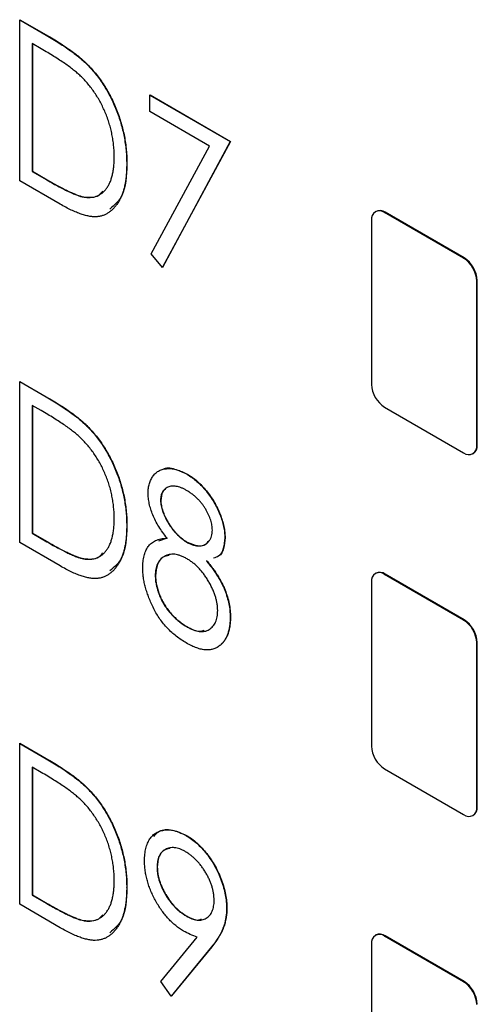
# Model space of a CAD drawing. Header units: millimetres. Extents: x 0 to 420, y 0 to 297.
# Tile 58 of 101: x 324.2 to 327.27, y 218.55 to 225.17. Entities that reach past the tile are written whole.
import ezdxf

# ---------------------------------------------------------------- set-up
doc = ezdxf.new("R2010")
doc.units = ezdxf.units.MM

msp = doc.modelspace()

# ---------------------------------------------------------------- linework, layer by layer
at = {"color": 7, "linetype": 'Continuous', "lineweight": 25}
for p, q in [((324.1959, 225.1645), (324.1977, 225.1656)), ((324.1959, 224.0843), (324.1959, 225.1645)), ((324.1959, 225.1645), (324.373, 225.0623)), ((324.1977, 225.1656), (324.3748, 225.0633)), ((324.373, 225.0623), (324.3748, 225.0633)), ((324.3404, 224.9703), (324.2799, 225.0053)), ((324.2799, 225.0053), (324.2799, 224.1466)), ((324.2816, 225.0043), (324.2816, 224.1477)), ((324.6513, 224.8627), (324.653, 224.8637)), ((325.0714, 224.6591), (325.0732, 224.6602)), ((325.0714, 224.6591), (325.6111, 224.3476)), ((325.0714, 224.5483), (325.0714, 224.6591)), ((325.0732, 224.6602), (325.6128, 224.3486)), ((325.4713, 224.3175), (325.0714, 224.5483)), ((325.0808, 223.5932), (325.4713, 224.3175)), ((325.6111, 224.3476), (325.1553, 223.5028)), ((325.6128, 224.3486), (325.1571, 223.5038)), ((325.6111, 224.3476), (325.6128, 224.3486)), ((324.9155, 224.1954), (324.9172, 224.1964)), ((324.2799, 224.1466), (324.2816, 224.1477)), ((324.2799, 224.1466), (324.3786, 224.0896)), ((324.2816, 224.1477), (324.3804, 224.0907)), ((324.4676, 223.9275), (324.1959, 224.0843)), ((324.3786, 224.0896), (324.3804, 224.0907)), ((324.6247, 223.9751), (324.6264, 223.9761)), ((326.5905, 223.8785), (326.587, 223.8765)), ((326.6495, 223.8703), (326.653, 223.8723)), ((327.1798, 223.5641), (326.6495, 223.8703)), ((327.1833, 223.5662), (326.653, 223.8723)), ((326.5611, 223.8192), (326.5611, 222.7169)), ((325.1553, 223.5028), (325.0808, 223.5932)), ((327.1798, 223.5641), (327.1833, 223.5662)), ((325.1553, 223.5028), (325.1571, 223.5038)), ((327.2682, 223.411), (327.2717, 223.4131)), ((327.2682, 222.3087), (327.2682, 223.411)), ((327.2717, 222.3107), (327.2717, 223.4131)), ((324.1959, 222.7353), (324.1977, 222.7363)), ((324.1959, 221.6551), (324.1959, 222.7353)), ((324.1959, 222.7353), (324.373, 222.6331)), ((324.1977, 222.7363), (324.3748, 222.6341)), ((324.373, 222.6331), (324.3748, 222.6341)), ((324.3404, 222.5411), (324.2799, 222.5761)), ((324.2799, 222.5761), (324.2799, 221.7174)), ((324.2816, 222.5751), (324.2816, 221.7185)), ((326.6495, 222.5638), (327.1798, 222.2577)), ((324.6513, 222.4335), (324.653, 222.4345)), ((327.2682, 222.3087), (327.2717, 222.3107)), ((327.2423, 222.2515), (327.2458, 222.2535)), ((325.3214, 222.1133), (325.3231, 222.1143)), ((325.1433, 221.9374), (325.1451, 221.9384)), ((324.9155, 221.7662), (324.9172, 221.7672)), ((324.2799, 221.7174), (324.2816, 221.7185)), ((324.2799, 221.7174), (324.3786, 221.6604)), ((324.2816, 221.7185), (324.3804, 221.6615)), ((325.1313, 221.6661), (325.1888, 221.6858)), ((325.5751, 221.6866), (325.5769, 221.6876)), ((324.4676, 221.4983), (324.1959, 221.6551)), ((324.3786, 221.6604), (324.3804, 221.6615)), ((325.3201, 221.6571), (325.3218, 221.6581)), ((324.6247, 221.5459), (324.6264, 221.5469)), ((325.1074, 221.4315), (325.1091, 221.4325)), ((326.5905, 221.4493), (326.587, 221.4472)), ((326.6495, 221.4411), (326.653, 221.4431)), ((327.1798, 221.1349), (326.6495, 221.4411)), ((327.1833, 221.1369), (326.653, 221.4431)), ((326.5611, 221.39), (326.5611, 220.2877)), ((325.6111, 221.1528), (325.6128, 221.1538)), ((327.1798, 221.1349), (327.1833, 221.1369)), ((325.3169, 221.0911), (325.3186, 221.0921)), ((325.5457, 220.9668), (325.5474, 220.9678)), ((327.2682, 220.9818), (327.2717, 220.9839)), ((327.2682, 219.8795), (327.2682, 220.9818)), ((327.2717, 219.8815), (327.2717, 220.9839)), ((324.1959, 220.3061), (324.1977, 220.3071)), ((324.1959, 219.2259), (324.1959, 220.3061)), ((324.1959, 220.3061), (324.373, 220.2039)), ((324.1977, 220.3071), (324.3748, 220.2049)), ((324.3404, 220.1119), (324.2799, 220.1469)), ((324.2799, 220.1469), (324.2799, 219.2882)), ((324.2816, 220.1458), (324.2816, 219.2893)), ((324.373, 220.2039), (324.3748, 220.2049)), ((326.6495, 220.1346), (327.1798, 219.8284)), ((324.6513, 220.0043), (324.653, 220.0053)), ((327.2682, 219.8795), (327.2717, 219.8815)), ((327.2423, 219.8223), (327.2458, 219.8243)), ((325.3148, 219.6879), (325.3166, 219.6889)), ((325.1194, 219.4753), (325.1211, 219.4763)), ((324.2799, 219.2882), (324.2816, 219.2893)), ((324.2799, 219.2882), (324.3786, 219.2312)), ((324.2816, 219.2893), (324.3804, 219.2322)), ((324.9155, 219.337), (324.9172, 219.338)), ((324.4676, 219.069), (324.1959, 219.2259)), ((324.3786, 219.2312), (324.3804, 219.2322)), ((325.5871, 219.1988), (325.5888, 219.1998)), ((324.6247, 219.1167), (324.6264, 219.1177)), ((325.315, 219.1477), (325.3168, 219.1487)), ((326.5905, 219.0201), (326.587, 219.018)), ((325.1448, 218.7069), (325.389, 219.005)), ((326.5611, 218.9608), (326.5611, 217.8585)), ((326.6495, 219.0119), (326.653, 219.0139)), ((327.1798, 218.7057), (326.6495, 219.0119)), ((327.1833, 218.7077), (326.653, 219.0139)), ((325.4857, 218.9401), (325.2153, 218.6097)), ((325.4875, 218.9411), (325.2171, 218.6107)), ((325.4857, 218.9401), (325.4875, 218.9411)), ((325.2153, 218.6097), (325.1448, 218.7069)), ((327.1798, 218.7057), (327.1833, 218.7077)), ((325.2153, 218.6097), (325.2171, 218.6107))]:
    msp.add_line(p, q, dxfattribs=at)
for centre, radius, start, end in [((326.615, 223.828), 0.0546, 50.7961, 189.21539), ((326.6164, 223.8212), 0.0629, 54.38055, 114.30966), ((327.0763, 223.4023), 0.1921, 2.60482, 57.39494), ((327.0798, 223.4043), 0.1921, 2.60482, 57.39494), ((326.753, 222.7256), 0.1921, 182.6045, 237.39526), ((327.2143, 222.3), 0.0546, 230.79547, 9.21602), ((327.2156, 222.3016), 0.0568, 302.0981, 9.21433), ((326.615, 221.3988), 0.0546, 50.7961, 189.21539), ((326.6164, 221.392), 0.0629, 54.38055, 114.30966), ((327.0798, 220.9751), 0.1921, 2.60482, 57.39494), ((327.0763, 220.9731), 0.1921, 2.60482, 57.39494), ((326.753, 220.2964), 0.1921, 182.6045, 237.39526), ((327.2143, 219.8707), 0.0546, 230.79547, 9.21602), ((327.2156, 219.8724), 0.0568, 302.0981, 9.21433), ((326.615, 218.9696), 0.0546, 50.79547, 189.21602), ((326.6164, 218.9628), 0.0629, 54.38055, 114.30966), ((327.0763, 218.5439), 0.1921, 2.6045, 57.39526), ((327.0798, 218.5459), 0.1921, 2.6045, 57.39526)]:
    msp.add_arc(centre, radius, start, end, dxfattribs=at)
for points, knots in [([(324.373, 225.0623), (324.3884, 225.0533), (324.4182, 225.0358), (324.4612, 225.0093), (324.5009, 224.9834), (324.5374, 224.958), (324.5706, 224.9336), (324.6005, 224.9096), (324.6272, 224.8865), (324.6436, 224.8703), (324.6513, 224.8627)], [0, 0, 0, 0, 0.164344, 0.316794, 0.458147, 0.588563, 0.707492, 0.815269, 0.912897, 1, 1, 1, 1]), ([(324.3748, 225.0633), (324.3902, 225.0543), (324.4199, 225.0369), (324.4629, 225.0104), (324.5027, 224.9845), (324.5392, 224.9591), (324.5724, 224.9346), (324.6023, 224.9107), (324.629, 224.8875), (324.6453, 224.8714), (324.653, 224.8637)], [0, 0, 0, 0, 0.164344, 0.316794, 0.458147, 0.588563, 0.707492, 0.815269, 0.912897, 1, 1, 1, 1]), ([(324.6048, 224.7874), (324.5976, 224.7941), (324.5822, 224.8083), (324.5572, 224.8285), (324.529, 224.85), (324.4975, 224.8724), (324.4628, 224.8956), (324.4249, 224.9198), (324.3837, 224.9451), (324.3552, 224.9617), (324.3404, 224.9703)], [0, 0, 0, 0, 0.084774, 0.180312, 0.28709, 0.406015, 0.536482, 0.678682, 0.833402, 1, 1, 1, 1]), ([(324.6513, 224.8627), (324.6614, 224.8521), (324.6815, 224.831), (324.7101, 224.7968), (324.7369, 224.761), (324.7624, 224.724), (324.7855, 224.685), (324.8076, 224.6448), (324.8275, 224.6028), (324.8459, 224.5596), (324.8623, 224.5154), (324.8766, 224.4706), (324.8885, 224.4255), (324.8986, 224.38), (324.9059, 224.3343), (324.9117, 224.2879), (324.9148, 224.2414), (324.9152, 224.2109), (324.9155, 224.1954)], [0, 0, 0, 0, 0.059398, 0.117804, 0.175649, 0.233437, 0.291249, 0.349576, 0.409329, 0.470372, 0.532591, 0.595119, 0.658625, 0.723231, 0.789405, 0.857649, 0.927742, 1, 1, 1, 1]), ([(324.653, 224.8637), (324.6632, 224.8531), (324.6833, 224.832), (324.7118, 224.7979), (324.7387, 224.7621), (324.7642, 224.725), (324.7873, 224.686), (324.8093, 224.6458), (324.8293, 224.6039), (324.8477, 224.5606), (324.8641, 224.5164), (324.8784, 224.4716), (324.8903, 224.4265), (324.9004, 224.381), (324.9077, 224.3353), (324.9134, 224.289), (324.9166, 224.2425), (324.917, 224.2119), (324.9172, 224.1964)], [0, 0, 0, 0, 0.059398, 0.117804, 0.175649, 0.233437, 0.291249, 0.349576, 0.409329, 0.470372, 0.532591, 0.595119, 0.658625, 0.723231, 0.789405, 0.857649, 0.927742, 1, 1, 1, 1]), ([(324.8315, 224.2441), (324.8314, 224.2568), (324.831, 224.2818), (324.8281, 224.3199), (324.8235, 224.3576), (324.8169, 224.395), (324.8085, 224.4321), (324.7982, 224.469), (324.786, 224.5055), (324.7719, 224.5415), (324.7562, 224.5767), (324.7392, 224.6108), (324.7203, 224.6435), (324.7003, 224.6751), (324.6785, 224.7052), (324.6555, 224.7342), (324.6308, 224.7617), (324.6135, 224.7788), (324.6048, 224.7874)], [0, 0, 0, 0, 0.072235, 0.141829, 0.209054, 0.274618, 0.338839, 0.40167, 0.463864, 0.525432, 0.586208, 0.645431, 0.704074, 0.762298, 0.820336, 0.879142, 0.938766, 1, 1, 1, 1]), ([(324.6247, 223.9751), (324.6325, 223.974), (324.6481, 223.972), (324.6705, 223.9715), (324.6913, 223.9745), (324.7111, 223.9793), (324.7293, 223.9876), (324.7464, 223.9983), (324.7623, 224.0116), (324.7766, 224.0277), (324.7895, 224.0464), (324.8008, 224.0675), (324.8104, 224.0908), (324.818, 224.1169), (324.8243, 224.1451), (324.8285, 224.1758), (324.8309, 224.209), (324.8313, 224.2322), (324.8315, 224.2441)], [0, 0, 0, 0, 0.059658, 0.118319, 0.176002, 0.23344, 0.290884, 0.349178, 0.408074, 0.468667, 0.53039, 0.592632, 0.655752, 0.720395, 0.787156, 0.855716, 0.926408, 1, 1, 1, 1]), ([(324.9155, 224.1954), (324.9153, 224.1822), (324.9148, 224.1561), (324.9126, 224.1186), (324.9078, 224.0838), (324.9021, 224.0507), (324.894, 224.0203), (324.8849, 223.9914), (324.8732, 223.9656), (324.8604, 223.9415), (324.846, 223.9202), (324.8306, 223.9012), (324.8142, 223.8847), (324.7966, 223.8712), (324.7781, 223.8599), (324.7583, 223.8516), (324.7377, 223.8457), (324.7159, 223.8422), (324.6924, 223.8418), (324.6668, 223.8447), (324.639, 223.8509), (324.609, 223.86), (324.5769, 223.8721), (324.5424, 223.8876), (324.5058, 223.9058), (324.4806, 223.9201), (324.4676, 223.9275)], [0, 0, 0, 0, 0.047591, 0.093744, 0.138658, 0.182637, 0.225674, 0.268046, 0.309925, 0.35122, 0.391858, 0.430949, 0.469216, 0.506063, 0.542432, 0.578163, 0.613445, 0.648473, 0.684358, 0.722083, 0.761938, 0.803977, 0.848876, 0.896245, 0.946758, 1, 1, 1, 1]), ([(324.9172, 224.1964), (324.9136, 224.1179), (324.9074, 223.9838), (324.8333, 223.9202), (324.8025, 223.8938)], [0, 0, 0, 0, 0.58491, 1, 1, 1, 1]), ([(324.3786, 224.0896), (324.3929, 224.0815), (324.4202, 224.0659), (324.4595, 224.0445), (324.4953, 224.0259), (324.5278, 224.0101), (324.5569, 223.9972), (324.5826, 223.9867), (324.6049, 223.9794), (324.6184, 223.9764), (324.6247, 223.9751)], [0, 0, 0, 0, 0.172244, 0.3301934, 0.475432, 0.6065481, 0.7244263, 0.8291286, 0.9204072, 1, 1, 1, 1]), ([(324.3804, 224.0907), (324.3946, 224.0825), (324.4219, 224.0669), (324.4612, 224.0455), (324.4971, 224.0269), (324.5296, 224.0111), (324.5586, 223.9983), (324.5843, 223.9878), (324.6066, 223.9804), (324.6201, 223.9775), (324.6264, 223.9761)], [0, 0, 0, 0, 0.172244, 0.3301934, 0.475432, 0.6065481, 0.7244263, 0.8291286, 0.9204072, 1, 1, 1, 1]), ([(324.6264, 223.9761), (324.6639, 223.9728), (324.7162, 223.9681), (324.7462, 224.0046), (324.7546, 224.0149)], [0, 0, 0, 0, 0.717321, 1, 1, 1, 1]), ([(324.373, 222.6331), (324.3884, 222.6241), (324.4182, 222.6066), (324.4612, 222.5801), (324.5009, 222.5542), (324.5374, 222.5288), (324.5706, 222.5044), (324.6005, 222.4804), (324.6272, 222.4573), (324.6436, 222.4411), (324.6513, 222.4335)], [0, 0, 0, 0, 0.164344, 0.316794, 0.458147, 0.588563, 0.707492, 0.815269, 0.912897, 1, 1, 1, 1]), ([(324.3748, 222.6341), (324.3902, 222.6251), (324.4199, 222.6076), (324.4629, 222.5811), (324.5027, 222.5552), (324.5392, 222.5298), (324.5724, 222.5054), (324.6023, 222.4814), (324.629, 222.4583), (324.6453, 222.4421), (324.653, 222.4345)], [0, 0, 0, 0, 0.164344, 0.316794, 0.458147, 0.588563, 0.707492, 0.815269, 0.912897, 1, 1, 1, 1]), ([(324.6048, 222.3582), (324.5976, 222.3649), (324.5822, 222.3791), (324.5572, 222.3993), (324.529, 222.4208), (324.4975, 222.4432), (324.4628, 222.4664), (324.4249, 222.4906), (324.3837, 222.5159), (324.3552, 222.5325), (324.3404, 222.5411)], [0, 0, 0, 0, 0.084774, 0.180312, 0.28709, 0.406015, 0.536482, 0.678682, 0.833402, 1, 1, 1, 1]), ([(324.6513, 222.4335), (324.6614, 222.4229), (324.6815, 222.4018), (324.7101, 222.3676), (324.7369, 222.3318), (324.7624, 222.2948), (324.7855, 222.2558), (324.8076, 222.2156), (324.8275, 222.1736), (324.8459, 222.1303), (324.8623, 222.0862), (324.8766, 222.0414), (324.8885, 221.9963), (324.8986, 221.9508), (324.9059, 221.9051), (324.9117, 221.8587), (324.9148, 221.8122), (324.9152, 221.7817), (324.9155, 221.7662)], [0, 0, 0, 0, 0.059398, 0.117804, 0.175649, 0.233437, 0.291249, 0.349576, 0.409329, 0.470372, 0.532591, 0.595119, 0.658625, 0.723231, 0.789405, 0.857649, 0.927742, 1, 1, 1, 1]), ([(324.653, 222.4345), (324.6632, 222.4239), (324.6833, 222.4028), (324.7118, 222.3686), (324.7387, 222.3329), (324.7642, 222.2958), (324.7873, 222.2568), (324.8093, 222.2166), (324.8293, 222.1746), (324.8477, 222.1314), (324.8641, 222.0872), (324.8784, 222.0424), (324.8903, 221.9973), (324.9004, 221.9518), (324.9077, 221.9061), (324.9134, 221.8597), (324.9166, 221.8133), (324.917, 221.7827), (324.9172, 221.7672)], [0, 0, 0, 0, 0.059398, 0.117804, 0.175649, 0.233437, 0.291249, 0.349576, 0.409329, 0.470372, 0.532591, 0.595119, 0.658625, 0.723231, 0.789405, 0.857649, 0.927742, 1, 1, 1, 1]), ([(324.8315, 221.8149), (324.8314, 221.8276), (324.831, 221.8526), (324.8281, 221.8907), (324.8235, 221.9284), (324.8169, 221.9658), (324.8085, 222.0029), (324.7982, 222.0398), (324.786, 222.0763), (324.7719, 222.1123), (324.7562, 222.1474), (324.7392, 222.1816), (324.7203, 222.2143), (324.7003, 222.2459), (324.6785, 222.276), (324.6555, 222.305), (324.6308, 222.3325), (324.6135, 222.3496), (324.6048, 222.3582)], [0, 0, 0, 0, 0.072235, 0.141829, 0.209054, 0.274618, 0.338839, 0.40167, 0.463864, 0.525432, 0.586208, 0.645431, 0.704074, 0.762298, 0.820336, 0.879142, 0.938766, 1, 1, 1, 1]), ([(325.0594, 221.9874), (325.0599, 221.9986), (325.0608, 222.0211), (325.0674, 222.0517), (325.0784, 222.0792), (325.0934, 222.1036), (325.1121, 222.124), (325.1347, 222.1389), (325.1604, 222.1485), (325.1892, 222.1524), (325.2202, 222.1514), (325.2529, 222.144), (325.2867, 222.132), (325.3097, 222.1196), (325.3214, 222.1133)], [0, 0, 0, 0, 0.075898, 0.152361, 0.231582, 0.313764, 0.397876, 0.481065, 0.564927, 0.651306, 0.738407, 0.824672, 0.911311, 1, 1, 1, 1]), ([(325.1596, 222.1472), (325.16, 222.1475), (325.1792, 222.1621), (325.2383, 222.1527), (325.2948, 222.1271), (325.3231, 222.1143)], [0, 0, 0, 0, 0.010651, 0.505197, 1, 1, 1, 1]), ([(325.3214, 222.1133), (325.3327, 222.1063), (325.3551, 222.0925), (325.3881, 222.0661), (325.4197, 222.0357), (325.4497, 222.0016), (325.4776, 221.9649), (325.5024, 221.926), (325.524, 221.8854), (325.5422, 221.844), (325.5569, 221.8024), (325.5674, 221.762), (325.5739, 221.723), (325.5747, 221.6988), (325.5751, 221.6866)], [0, 0, 0, 0, 0.087232, 0.172427, 0.257616, 0.343034, 0.4283, 0.511889, 0.594344, 0.678136, 0.76075, 0.84139, 0.92045, 1, 1, 1, 1]), ([(325.3231, 222.1143), (325.3345, 222.1073), (325.3569, 222.0935), (325.3898, 222.0671), (325.4214, 222.0367), (325.4514, 222.0027), (325.4793, 221.966), (325.5042, 221.927), (325.5258, 221.8865), (325.544, 221.845), (325.5587, 221.8035), (325.5692, 221.7631), (325.5757, 221.7241), (325.5765, 221.6998), (325.5769, 221.6876)], [0, 0, 0, 0, 0.087232, 0.172427, 0.257616, 0.343034, 0.4283, 0.511889, 0.594344, 0.678136, 0.76075, 0.84139, 0.92045, 1, 1, 1, 1]), ([(325.3169, 222.0051), (325.3107, 222.0085), (325.2988, 222.015), (325.2811, 222.0231), (325.2644, 222.0288), (325.2483, 222.0328), (325.2332, 222.0341), (325.2187, 222.0342), (325.2052, 222.0317), (325.1925, 222.0274), (325.181, 222.0214), (325.171, 222.0139), (325.1625, 222.0049), (325.1555, 221.9944), (325.1501, 221.9823), (325.146, 221.9689), (325.1438, 221.9539), (325.1435, 221.9429), (325.1433, 221.9374)], [0, 0, 0, 0, 0.0729957, 0.1426084, 0.210916, 0.2768553, 0.3412606, 0.4054979, 0.4694891, 0.5341133, 0.5978095, 0.6579498, 0.7161764, 0.7731382, 0.8295284, 0.885346, 0.9418735, 1, 1, 1, 1]), ([(325.1753, 222.0119), (325.1684, 222.0066), (325.1493, 221.9921), (325.1467, 221.9593), (325.1451, 221.9384)], [0, 0, 0, 0, 0.361719, 1, 1, 1, 1]), ([(325.4911, 221.7388), (325.491, 221.744), (325.4907, 221.7543), (325.4885, 221.7706), (325.4851, 221.7873), (325.4803, 221.8045), (325.4738, 221.8223), (325.4661, 221.8405), (325.457, 221.8593), (325.4467, 221.8783), (325.4349, 221.8972), (325.4218, 221.9156), (325.4074, 221.9329), (325.3917, 221.9494), (325.3748, 221.9647), (325.3566, 221.9794), (325.3371, 221.9929), (325.3237, 222.001), (325.3169, 222.0051)], [0, 0, 0, 0, 0.052892, 0.104861, 0.156461, 0.209915, 0.264475, 0.320383, 0.378702, 0.440292, 0.502986, 0.565931, 0.631168, 0.69788, 0.767558, 0.840346, 0.91813, 1, 1, 1, 1]), ([(325.187, 221.6847), (325.1769, 221.6974), (325.1572, 221.7222), (325.1312, 221.7614), (325.1088, 221.8007), (325.0908, 221.84), (325.0769, 221.8787), (325.0669, 221.9163), (325.0606, 221.9529), (325.0598, 221.9758), (325.0594, 221.9874)], [0, 0, 0, 0, 0.141592, 0.276063, 0.403302, 0.527299, 0.647677, 0.765094, 0.881778, 1, 1, 1, 1]), ([(325.1433, 221.9374), (325.1434, 221.9317), (325.1437, 221.9204), (325.1465, 221.9023), (325.1506, 221.8839), (325.1564, 221.8648), (325.1641, 221.8452), (325.173, 221.825), (325.1841, 221.8044), (325.1962, 221.7834), (325.2096, 221.7629), (325.2236, 221.7434), (325.2385, 221.7255), (325.2537, 221.709), (325.2695, 221.6937), (325.2858, 221.68), (325.3027, 221.6675), (325.3142, 221.6606), (325.3201, 221.6571)], [0, 0, 0, 0, 0.056616, 0.111922, 0.167884, 0.224708, 0.283151, 0.34408, 0.407772, 0.474921, 0.54286, 0.609016, 0.67358, 0.738498, 0.801995, 0.866705, 0.932523, 1, 1, 1, 1]), ([(325.1451, 221.9384), (325.1452, 221.9327), (325.1454, 221.9214), (325.1483, 221.9033), (325.1523, 221.8849), (325.1582, 221.8658), (325.1659, 221.8462), (325.1748, 221.826), (325.1859, 221.8054), (325.198, 221.7845), (325.2114, 221.7639), (325.2254, 221.7445), (325.2402, 221.7266), (325.2555, 221.71), (325.2712, 221.6947), (325.2876, 221.681), (325.3045, 221.6685), (325.316, 221.6616), (325.3218, 221.6581)], [0, 0, 0, 0, 0.056616, 0.111922, 0.167884, 0.224708, 0.283151, 0.34408, 0.407772, 0.474921, 0.54286, 0.609016, 0.67358, 0.738498, 0.801995, 0.866705, 0.932523, 1, 1, 1, 1]), ([(324.6247, 221.5459), (324.6325, 221.5448), (324.6481, 221.5427), (324.6705, 221.5423), (324.6913, 221.5452), (324.7111, 221.5501), (324.7293, 221.5584), (324.7464, 221.5691), (324.7623, 221.5824), (324.7766, 221.5985), (324.7895, 221.6172), (324.8008, 221.6383), (324.8104, 221.6616), (324.818, 221.6877), (324.8243, 221.7158), (324.8285, 221.7466), (324.8309, 221.7798), (324.8313, 221.803), (324.8315, 221.8149)], [0, 0, 0, 0, 0.059658, 0.118319, 0.176002, 0.23344, 0.290884, 0.349178, 0.408074, 0.468667, 0.53039, 0.592632, 0.655752, 0.720395, 0.787156, 0.855716, 0.926408, 1, 1, 1, 1]), ([(324.9155, 221.7662), (324.9153, 221.753), (324.9148, 221.7269), (324.9126, 221.6894), (324.9078, 221.6546), (324.9021, 221.6215), (324.894, 221.5911), (324.8849, 221.5622), (324.8732, 221.5364), (324.8604, 221.5123), (324.846, 221.491), (324.8306, 221.472), (324.8142, 221.4555), (324.7966, 221.442), (324.7781, 221.4307), (324.7583, 221.4224), (324.7377, 221.4165), (324.7159, 221.413), (324.6924, 221.4126), (324.6668, 221.4155), (324.639, 221.4217), (324.609, 221.4308), (324.5769, 221.4429), (324.5424, 221.4584), (324.5058, 221.4766), (324.4806, 221.4909), (324.4676, 221.4983)], [0, 0, 0, 0, 0.047591, 0.093744, 0.138658, 0.182637, 0.225674, 0.268046, 0.309925, 0.35122, 0.391858, 0.430949, 0.469216, 0.506063, 0.542432, 0.578163, 0.613445, 0.648473, 0.684358, 0.722083, 0.761938, 0.803977, 0.848876, 0.896245, 0.946758, 1, 1, 1, 1]), ([(324.9172, 221.7672), (324.9136, 221.6887), (324.9074, 221.5546), (324.8333, 221.491), (324.8025, 221.4646)], [0, 0, 0, 0, 0.58491, 1, 1, 1, 1]), ([(325.3201, 221.6571), (325.3275, 221.653), (325.3423, 221.645), (325.3642, 221.6374), (325.3854, 221.633), (325.4057, 221.632), (325.4247, 221.6345), (325.4417, 221.6409), (325.4566, 221.6506), (325.4688, 221.6641), (325.4786, 221.68), (325.4859, 221.6976), (325.4901, 221.7173), (325.4908, 221.7316), (325.4911, 221.7388)], [0, 0, 0, 0, 0.087185, 0.173538, 0.259581, 0.347289, 0.434973, 0.520191, 0.604029, 0.688633, 0.772056, 0.850297, 0.925899, 1, 1, 1, 1]), ([(325.0234, 221.4832), (325.0238, 221.4979), (325.0247, 221.5268), (325.0315, 221.5656), (325.0431, 221.5993), (325.0562, 221.6237), (325.0694, 221.6403), (325.0811, 221.6512), (325.0947, 221.6603), (325.1097, 221.6684), (325.1266, 221.6748), (325.1451, 221.6798), (325.1653, 221.6833), (325.1796, 221.6843), (325.187, 221.6847)], [0, 0, 0, 0, 0.120756, 0.236813, 0.35026, 0.46331, 0.521154, 0.58056, 0.64281, 0.707476, 0.775704, 0.846526, 0.921479, 1, 1, 1, 1]), ([(325.3218, 221.6581), (325.3455, 221.6478), (325.3928, 221.6273), (325.445, 221.6354), (325.4623, 221.6598), (325.4675, 221.6673)], [0, 0, 0, 0, 0.409805, 0.819411, 1, 1, 1, 1]), ([(325.5751, 221.6866), (325.5731, 221.6616), (325.5692, 221.6116), (325.5413, 221.5623), (325.5109, 221.5542), (325.499, 221.551)], [0, 0, 0, 0, 0.377915, 0.755614, 1, 1, 1, 1]), ([(325.5769, 221.6876), (325.5747, 221.663), (325.5703, 221.6137), (325.5501, 221.5703), (325.5302, 221.5633), (325.5279, 221.5625)], [0, 0, 0, 0, 0.470291, 0.940313, 1, 1, 1, 1]), ([(324.3786, 221.6604), (324.3929, 221.6523), (324.4202, 221.6367), (324.4595, 221.6153), (324.4953, 221.5967), (324.5278, 221.5809), (324.5569, 221.568), (324.5826, 221.5575), (324.6049, 221.5502), (324.6184, 221.5472), (324.6247, 221.5459)], [0, 0, 0, 0, 0.172244, 0.3301934, 0.475432, 0.6065481, 0.7244263, 0.8291286, 0.9204072, 1, 1, 1, 1]), ([(324.3804, 221.6615), (324.3946, 221.6533), (324.4219, 221.6377), (324.4612, 221.6163), (324.4971, 221.5977), (324.5296, 221.5819), (324.5586, 221.569), (324.5843, 221.5585), (324.6066, 221.5512), (324.6201, 221.5483), (324.6264, 221.5469)], [0, 0, 0, 0, 0.172244, 0.3301934, 0.475432, 0.6065481, 0.7244263, 0.8291286, 0.9204072, 1, 1, 1, 1]), ([(324.6264, 221.5469), (324.6639, 221.5436), (324.7162, 221.5389), (324.7462, 221.5754), (324.7546, 221.5857)], [0, 0, 0, 0, 0.717321, 1, 1, 1, 1]), ([(325.3217, 221.5453), (325.3143, 221.5494), (325.2997, 221.5575), (325.2782, 221.5662), (325.2576, 221.5728), (325.2379, 221.5764), (325.2192, 221.5768), (325.2014, 221.5749), (325.1846, 221.5698), (325.1688, 221.5625), (325.1546, 221.5526), (325.1418, 221.5412), (325.1314, 221.5273), (325.1224, 221.5122), (325.1156, 221.4948), (325.111, 221.4753), (325.1078, 221.4545), (325.1075, 221.4392), (325.1074, 221.4315)], [0, 0, 0, 0, 0.067596, 0.132929, 0.196397, 0.259393, 0.321589, 0.384465, 0.447689, 0.51278, 0.577452, 0.639772, 0.700413, 0.760058, 0.819311, 0.878362, 0.938641, 1, 1, 1, 1]), ([(325.2012, 221.568), (325.1868, 221.5654), (325.1521, 221.5591), (325.1167, 221.5116), (325.1117, 221.4588), (325.1091, 221.4325)], [0, 0, 0, 0, 0.262446, 0.631313, 1, 1, 1, 1]), ([(325.5271, 221.1993), (325.5269, 221.2068), (325.5266, 221.2215), (325.5237, 221.2447), (325.519, 221.2682), (325.5124, 221.2922), (325.5039, 221.3167), (325.4933, 221.3416), (325.4811, 221.367), (325.4671, 221.3924), (325.452, 221.4173), (325.4356, 221.4407), (325.4186, 221.4627), (325.4008, 221.4827), (325.3821, 221.5011), (325.3627, 221.5178), (325.3424, 221.5327), (325.3287, 221.5411), (325.3217, 221.5453)], [0, 0, 0, 0, 0.060715, 0.119658, 0.178637, 0.237715, 0.297539, 0.359052, 0.422199, 0.48783, 0.553898, 0.618464, 0.681173, 0.74367, 0.806099, 0.869114, 0.93394, 1, 1, 1, 1]), ([(325.4508, 221.5324), (325.4579, 221.5237), (325.4718, 221.5067), (325.4915, 221.4809), (325.5093, 221.4553), (325.5259, 221.4306), (325.5406, 221.4059), (325.5537, 221.3818), (325.5653, 221.3581), (325.5782, 221.3273), (325.5914, 221.2888), (325.603, 221.2428), (325.6098, 221.197), (325.6106, 221.1677), (325.6111, 221.1528)], [0, 0, 0, 0, 0.078045, 0.152615, 0.223262, 0.290956, 0.355325, 0.417626, 0.476908, 0.534534, 0.647521, 0.761304, 0.878255, 1, 1, 1, 1]), ([(325.4526, 221.5335), (325.4597, 221.5247), (325.4736, 221.5077), (325.4933, 221.482), (325.5111, 221.4563), (325.5277, 221.4316), (325.5424, 221.4069), (325.5555, 221.3828), (325.5671, 221.3591), (325.58, 221.3283), (325.5932, 221.2898), (325.6047, 221.2438), (325.6116, 221.198), (325.6124, 221.1687), (325.6128, 221.1538)], [0, 0, 0, 0, 0.078045, 0.152615, 0.223262, 0.290956, 0.355325, 0.417626, 0.476908, 0.534534, 0.647521, 0.761304, 0.878255, 1, 1, 1, 1]), ([(325.3161, 220.9807), (325.3045, 220.9878), (325.2818, 221.0016), (325.2489, 221.0252), (325.2182, 221.0513), (325.1895, 221.079), (325.1631, 221.109), (325.139, 221.1411), (325.1167, 221.175), (325.0973, 221.2108), (325.0801, 221.2469), (325.065, 221.2828), (325.0522, 221.318), (325.0416, 221.3525), (325.0335, 221.3863), (325.0277, 221.4194), (325.024, 221.452), (325.0236, 221.4727), (325.0234, 221.4832)], [0, 0, 0, 0, 0.075685, 0.147388, 0.21543, 0.280739, 0.344012, 0.406031, 0.467816, 0.530525, 0.592889, 0.653222, 0.712146, 0.770064, 0.827275, 0.884378, 0.941815, 1, 1, 1, 1]), ([(325.1074, 221.4315), (325.1077, 221.4216), (325.1083, 221.402), (325.1135, 221.3707), (325.1217, 221.3384), (325.1332, 221.3054), (325.1474, 221.2725), (325.165, 221.2408), (325.1847, 221.2103), (325.2072, 221.1818), (325.2318, 221.1551), (325.2586, 221.1313), (325.2871, 221.1091), (325.3068, 221.0972), (325.3169, 221.0911)], [0, 0, 0, 0, 0.079492, 0.157381, 0.236934, 0.317668, 0.399093, 0.479085, 0.559795, 0.642118, 0.726678, 0.813997, 0.904588, 1, 1, 1, 1]), ([(325.1091, 221.4325), (325.1095, 221.4226), (325.1101, 221.403), (325.1152, 221.3717), (325.1235, 221.3394), (325.135, 221.3064), (325.1491, 221.2735), (325.1668, 221.2419), (325.1864, 221.2114), (325.209, 221.1829), (325.2336, 221.1561), (325.2604, 221.1323), (325.2889, 221.1101), (325.3086, 221.0982), (325.3186, 221.0921)], [0, 0, 0, 0, 0.079492, 0.157381, 0.236934, 0.317668, 0.399093, 0.479085, 0.559795, 0.642118, 0.726678, 0.813997, 0.904588, 1, 1, 1, 1]), ([(325.3169, 221.0911), (325.3247, 221.0868), (325.34, 221.0783), (325.3623, 221.0687), (325.3835, 221.0619), (325.4034, 221.0581), (325.4221, 221.0566), (325.4394, 221.0588), (325.4557, 221.0632), (325.4703, 221.0711), (325.4836, 221.0808), (325.4952, 221.0925), (325.505, 221.106), (325.5132, 221.121), (325.5194, 221.138), (325.5239, 221.1566), (325.5265, 221.1771), (325.5269, 221.1918), (325.5271, 221.1993)], [0, 0, 0, 0, 0.07246, 0.141932, 0.208401, 0.273058, 0.335808, 0.397893, 0.459985, 0.52308, 0.585468, 0.646407, 0.705612, 0.763909, 0.821613, 0.880053, 0.939113, 1, 1, 1, 1]), ([(325.6111, 221.1528), (325.6109, 221.1425), (325.6106, 221.1221), (325.6072, 221.0937), (325.6023, 221.067), (325.5951, 221.0426), (325.586, 221.0202), (325.5745, 221.0002), (325.5614, 220.982), (325.5509, 220.9719), (325.5457, 220.9668)], [0, 0, 0, 0, 0.129553, 0.256356, 0.381025, 0.503667, 0.6269, 0.749143, 0.873737, 1, 1, 1, 1]), ([(325.6128, 221.1538), (325.6127, 221.1435), (325.6124, 221.1231), (325.609, 221.0947), (325.6041, 221.068), (325.5968, 221.0437), (325.5878, 221.0212), (325.5763, 221.0013), (325.5631, 220.983), (325.5527, 220.9729), (325.5474, 220.9678)], [0, 0, 0, 0, 0.129553, 0.256356, 0.381025, 0.503667, 0.6269, 0.749143, 0.873737, 1, 1, 1, 1]), ([(325.3186, 221.0921), (325.3501, 221.075), (325.3941, 221.051), (325.427, 221.0632), (325.4365, 221.0667)], [0, 0, 0, 0, 0.714436, 1, 1, 1, 1]), ([(325.5457, 220.9668), (325.5388, 220.9613), (325.5252, 220.9505), (325.5018, 220.9397), (325.476, 220.934), (325.4481, 220.9334), (325.4181, 220.9377), (325.386, 220.9469), (325.3517, 220.9613), (325.3282, 220.9742), (325.3161, 220.9807)], [0, 0, 0, 0, 0.122641, 0.242661, 0.361411, 0.481244, 0.603312, 0.729266, 0.861221, 1, 1, 1, 1]), ([(324.373, 220.2039), (324.3884, 220.1949), (324.4182, 220.1774), (324.4612, 220.1509), (324.5009, 220.125), (324.5374, 220.0996), (324.5706, 220.0752), (324.6005, 220.0512), (324.6272, 220.0281), (324.6436, 220.0119), (324.6513, 220.0043)], [0, 0, 0, 0, 0.164344, 0.316794, 0.458147, 0.588563, 0.707492, 0.815269, 0.912897, 1, 1, 1, 1]), ([(324.3748, 220.2049), (324.3902, 220.1959), (324.4199, 220.1784), (324.4629, 220.1519), (324.5027, 220.126), (324.5392, 220.1006), (324.5724, 220.0762), (324.6023, 220.0522), (324.629, 220.0291), (324.6453, 220.0129), (324.653, 220.0053)], [0, 0, 0, 0, 0.164344, 0.316794, 0.458147, 0.588563, 0.707492, 0.815269, 0.912897, 1, 1, 1, 1]), ([(324.6048, 219.929), (324.5976, 219.9357), (324.5822, 219.9499), (324.5572, 219.9701), (324.529, 219.9916), (324.4975, 220.014), (324.4628, 220.0372), (324.4249, 220.0614), (324.3837, 220.0867), (324.3552, 220.1033), (324.3404, 220.1119)], [0, 0, 0, 0, 0.084774, 0.180312, 0.28709, 0.406015, 0.536482, 0.678682, 0.833402, 1, 1, 1, 1]), ([(324.6513, 220.0043), (324.6614, 219.9937), (324.6815, 219.9726), (324.7101, 219.9384), (324.7369, 219.9026), (324.7624, 219.8656), (324.7855, 219.8265), (324.8076, 219.7864), (324.8275, 219.7444), (324.8459, 219.7011), (324.8623, 219.6569), (324.8766, 219.6122), (324.8885, 219.5671), (324.8986, 219.5216), (324.9059, 219.4759), (324.9117, 219.4295), (324.9148, 219.383), (324.9152, 219.3525), (324.9155, 219.337)], [0, 0, 0, 0, 0.059398, 0.117804, 0.175649, 0.233437, 0.291249, 0.349576, 0.409329, 0.470372, 0.532591, 0.595119, 0.658625, 0.723231, 0.789405, 0.857649, 0.927742, 1, 1, 1, 1]), ([(324.653, 220.0053), (324.6632, 219.9947), (324.6833, 219.9736), (324.7118, 219.9394), (324.7387, 219.9037), (324.7642, 219.8666), (324.7873, 219.8276), (324.8093, 219.7874), (324.8293, 219.7454), (324.8477, 219.7022), (324.8641, 219.658), (324.8784, 219.6132), (324.8903, 219.5681), (324.9004, 219.5226), (324.9077, 219.4769), (324.9134, 219.4305), (324.9166, 219.384), (324.917, 219.3535), (324.9172, 219.338)], [0, 0, 0, 0, 0.059398, 0.117804, 0.175649, 0.233437, 0.291249, 0.349576, 0.409329, 0.470372, 0.532591, 0.595119, 0.658625, 0.723231, 0.789405, 0.857649, 0.927742, 1, 1, 1, 1]), ([(324.8315, 219.3857), (324.8314, 219.3984), (324.831, 219.4234), (324.8281, 219.4615), (324.8235, 219.4992), (324.8169, 219.5366), (324.8085, 219.5737), (324.7982, 219.6106), (324.786, 219.647), (324.7719, 219.6831), (324.7562, 219.7182), (324.7392, 219.7524), (324.7203, 219.7851), (324.7003, 219.8167), (324.6785, 219.8468), (324.6555, 219.8758), (324.6308, 219.9033), (324.6135, 219.9204), (324.6048, 219.929)], [0, 0, 0, 0, 0.072235, 0.141829, 0.209054, 0.274618, 0.338839, 0.40167, 0.463864, 0.525432, 0.586208, 0.645431, 0.704074, 0.762298, 0.820336, 0.879142, 0.938766, 1, 1, 1, 1]), ([(325.0354, 219.5183), (325.0358, 219.5332), (325.0366, 219.5624), (325.0437, 219.6015), (325.0546, 219.6363), (325.0705, 219.6655), (325.0903, 219.6896), (325.1142, 219.7078), (325.142, 219.7197), (325.173, 219.7261), (325.2065, 219.726), (325.2415, 219.7202), (325.2778, 219.7076), (325.3024, 219.6945), (325.3148, 219.6879)], [0, 0, 0, 0, 0.087997, 0.17259, 0.255416, 0.33777, 0.419853, 0.500918, 0.583128, 0.667302, 0.751896, 0.83432, 0.916592, 1, 1, 1, 1]), ([(325.0988, 219.6815), (325.1102, 219.695), (325.1395, 219.7298), (325.2194, 219.7324), (325.2842, 219.7034), (325.3166, 219.6889)], [0, 0, 0, 0, 0.240025, 0.620158, 1, 1, 1, 1]), ([(325.3148, 219.6879), (325.327, 219.6803), (325.3511, 219.6652), (325.3866, 219.6366), (325.4204, 219.6032), (325.4526, 219.5656), (325.4823, 219.5244), (325.5094, 219.4806), (325.5323, 219.4341), (325.5518, 219.3861), (325.5675, 219.3375), (325.5788, 219.2898), (325.5858, 219.243), (325.5867, 219.2136), (325.5871, 219.1988)], [0, 0, 0, 0, 0.08311, 0.164175, 0.244873, 0.327035, 0.409498, 0.491369, 0.573923, 0.659258, 0.744887, 0.829619, 0.913946, 1, 1, 1, 1]), ([(325.3166, 219.6889), (325.3288, 219.6813), (325.3529, 219.6663), (325.3883, 219.6376), (325.4222, 219.6042), (325.4544, 219.5667), (325.4841, 219.5254), (325.5111, 219.4817), (325.5341, 219.4351), (325.5535, 219.3872), (325.5693, 219.3386), (325.5805, 219.2908), (325.5876, 219.244), (325.5884, 219.2146), (325.5888, 219.1998)], [0, 0, 0, 0, 0.08311, 0.164175, 0.244873, 0.327035, 0.409498, 0.491369, 0.573923, 0.659258, 0.744887, 0.829619, 0.913946, 1, 1, 1, 1]), ([(325.3109, 219.5794), (325.3044, 219.5829), (325.2916, 219.5898), (325.2727, 219.5979), (325.2546, 219.6033), (325.2373, 219.6063), (325.2206, 219.6072), (325.2047, 219.6053), (325.1895, 219.6013), (325.1752, 219.595), (325.1621, 219.5866), (325.1507, 219.5762), (325.1411, 219.5638), (325.1331, 219.5499), (325.1269, 219.534), (325.1226, 219.5161), (325.1199, 219.4966), (325.1195, 219.4825), (325.1194, 219.4753)], [0, 0, 0, 0, 0.065749, 0.129427, 0.191764, 0.253273, 0.315151, 0.37688, 0.44016, 0.505029, 0.569352, 0.632379, 0.693358, 0.753228, 0.81376, 0.874256, 0.936143, 1, 1, 1, 1]), ([(325.2049, 219.5998), (325.1911, 219.5975), (325.1591, 219.5919), (325.1275, 219.5477), (325.1233, 219.5001), (325.1211, 219.4763)], [0, 0, 0, 0, 0.272931, 0.636424, 1, 1, 1, 1]), ([(325.5031, 219.2537), (325.5029, 219.2611), (325.5026, 219.2757), (325.4999, 219.2984), (325.4956, 219.3212), (325.4894, 219.3442), (325.4814, 219.3674), (325.4716, 219.3909), (325.4602, 219.4145), (325.4471, 219.4381), (325.4328, 219.4608), (325.4177, 219.4825), (325.4017, 219.5025), (325.385, 219.5211), (325.3675, 219.5381), (325.3493, 219.5537), (325.3304, 219.5674), (325.3174, 219.5753), (325.3109, 219.5794)], [0, 0, 0, 0, 0.063715, 0.125465, 0.185827, 0.246225, 0.305962, 0.36714, 0.430027, 0.494208, 0.558933, 0.621564, 0.683699, 0.745439, 0.807407, 0.869606, 0.933768, 1, 1, 1, 1]), ([(325.2978, 219.0468), (325.2888, 219.0523), (325.2711, 219.0631), (325.2452, 219.0826), (325.2201, 219.104), (325.1962, 219.1281), (325.1734, 219.1544), (325.1515, 219.1829), (325.1309, 219.2138), (325.1113, 219.2465), (325.0937, 219.2804), (325.078, 219.3146), (325.0648, 219.3488), (325.0542, 219.3829), (325.0456, 219.4171), (325.0397, 219.4511), (325.036, 219.4852), (325.0356, 219.5072), (325.0354, 219.5183)], [0, 0, 0, 0, 0.063088, 0.124533, 0.184917, 0.244589, 0.304103, 0.364497, 0.426297, 0.490191, 0.554237, 0.61709, 0.679069, 0.741215, 0.803503, 0.867214, 0.932529, 1, 1, 1, 1]), ([(325.1194, 219.4753), (325.1196, 219.4679), (325.1199, 219.4533), (325.1226, 219.4306), (325.1271, 219.4077), (325.1335, 219.3845), (325.1416, 219.3611), (325.1514, 219.3376), (325.1632, 219.3138), (325.1765, 219.2902), (325.191, 219.267), (325.2066, 219.2454), (325.2228, 219.2249), (325.24, 219.2066), (325.2576, 219.1893), (325.2761, 219.1736), (325.2953, 219.1598), (325.3084, 219.1517), (325.315, 219.1477)], [0, 0, 0, 0, 0.06315, 0.124352, 0.184331, 0.244411, 0.304455, 0.36509, 0.427313, 0.492238, 0.556859, 0.620451, 0.682573, 0.744649, 0.806658, 0.86952, 0.933732, 1, 1, 1, 1]), ([(325.1211, 219.4763), (325.1213, 219.4689), (325.1217, 219.4543), (325.1243, 219.4317), (325.1289, 219.4087), (325.1353, 219.3855), (325.1434, 219.3622), (325.1532, 219.3386), (325.1649, 219.3149), (325.1783, 219.2912), (325.1928, 219.2681), (325.2084, 219.2464), (325.2246, 219.226), (325.2417, 219.2076), (325.2594, 219.1903), (325.2779, 219.1746), (325.2971, 219.1608), (325.3101, 219.1528), (325.3168, 219.1487)], [0, 0, 0, 0, 0.06315, 0.124352, 0.184331, 0.244411, 0.304455, 0.36509, 0.427313, 0.492238, 0.556859, 0.620451, 0.682573, 0.744649, 0.806658, 0.86952, 0.933732, 1, 1, 1, 1]), ([(324.6247, 219.1167), (324.6325, 219.1156), (324.6481, 219.1135), (324.6705, 219.1131), (324.6913, 219.116), (324.7111, 219.1208), (324.7293, 219.1292), (324.7464, 219.1399), (324.7623, 219.1532), (324.7766, 219.1693), (324.7895, 219.188), (324.8008, 219.2091), (324.8104, 219.2324), (324.818, 219.2585), (324.8243, 219.2866), (324.8285, 219.3174), (324.8309, 219.3505), (324.8313, 219.3738), (324.8315, 219.3857)], [0, 0, 0, 0, 0.059658, 0.118319, 0.176002, 0.23344, 0.290884, 0.349178, 0.408074, 0.468667, 0.53039, 0.592632, 0.655752, 0.720395, 0.787156, 0.855716, 0.926408, 1, 1, 1, 1]), ([(324.9155, 219.337), (324.9153, 219.3238), (324.9148, 219.2977), (324.9126, 219.2602), (324.9078, 219.2254), (324.9021, 219.1923), (324.894, 219.1619), (324.8849, 219.133), (324.8732, 219.1071), (324.8604, 219.0831), (324.846, 219.0618), (324.8306, 219.0428), (324.8142, 219.0263), (324.7966, 219.0128), (324.7781, 219.0015), (324.7583, 218.9932), (324.7377, 218.9873), (324.7159, 218.9838), (324.6924, 218.9834), (324.6668, 218.9863), (324.639, 218.9925), (324.609, 219.0016), (324.5769, 219.0137), (324.5424, 219.0292), (324.5058, 219.0474), (324.4806, 219.0617), (324.4676, 219.069)], [0, 0, 0, 0, 0.047591, 0.093744, 0.138658, 0.182637, 0.225674, 0.268046, 0.309925, 0.35122, 0.391858, 0.430949, 0.469216, 0.506063, 0.542432, 0.578163, 0.613445, 0.648473, 0.684358, 0.722083, 0.761938, 0.803977, 0.848876, 0.896245, 0.946758, 1, 1, 1, 1]), ([(324.9172, 219.338), (324.9136, 219.2595), (324.9074, 219.1254), (324.8333, 219.0618), (324.8025, 219.0354)], [0, 0, 0, 0, 0.58491, 1, 1, 1, 1]), ([(324.3786, 219.2312), (324.3929, 219.2231), (324.4202, 219.2075), (324.4595, 219.1861), (324.4953, 219.1675), (324.5278, 219.1517), (324.5569, 219.1388), (324.5826, 219.1283), (324.6049, 219.1209), (324.6184, 219.118), (324.6247, 219.1167)], [0, 0, 0, 0, 0.172244, 0.3301934, 0.475432, 0.6065481, 0.7244263, 0.8291286, 0.9204072, 1, 1, 1, 1]), ([(324.3804, 219.2322), (324.3946, 219.2241), (324.4219, 219.2085), (324.4612, 219.1871), (324.4971, 219.1685), (324.5296, 219.1527), (324.5586, 219.1398), (324.5843, 219.1293), (324.6066, 219.122), (324.6201, 219.119), (324.6264, 219.1177)], [0, 0, 0, 0, 0.172244, 0.3301934, 0.475432, 0.6065481, 0.7244263, 0.8291286, 0.9204072, 1, 1, 1, 1]), ([(325.315, 219.1477), (325.3217, 219.1441), (325.3348, 219.137), (325.354, 219.1286), (325.3723, 219.1231), (325.3896, 219.1201), (325.4063, 219.1191), (325.4218, 219.121), (325.4365, 219.1253), (325.4501, 219.1322), (325.4626, 219.141), (325.4733, 219.1519), (325.4826, 219.1643), (325.4901, 219.1787), (325.4959, 219.1948), (325.5, 219.2128), (325.5028, 219.2322), (325.503, 219.2465), (325.5031, 219.2537)], [0, 0, 0, 0, 0.067987, 0.13325, 0.196522, 0.258346, 0.319699, 0.381199, 0.443273, 0.506593, 0.570424, 0.63174, 0.69237, 0.752569, 0.812986, 0.873642, 0.935845, 1, 1, 1, 1]), ([(324.6264, 219.1177), (324.6639, 219.1143), (324.7162, 219.1097), (324.7462, 219.1462), (324.7546, 219.1565)], [0, 0, 0, 0, 0.717321, 1, 1, 1, 1]), ([(325.5871, 219.1988), (325.5868, 219.1876), (325.5863, 219.1649), (325.5819, 219.1325), (325.575, 219.1008), (325.5651, 219.0696), (325.5515, 219.0383), (325.5336, 219.0064), (325.5117, 218.9729), (325.4947, 218.9514), (325.4857, 218.9401)], [0, 0, 0, 0, 0.099181, 0.201108, 0.307825, 0.418813, 0.539756, 0.676373, 0.829742, 1, 1, 1, 1]), ([(325.5888, 219.1998), (325.5886, 219.1886), (325.5881, 219.1659), (325.5837, 219.1335), (325.5768, 219.1019), (325.5668, 219.0706), (325.5532, 219.0393), (325.5354, 219.0074), (325.5135, 218.9739), (325.4964, 218.9524), (325.4875, 218.9411)], [0, 0, 0, 0, 0.099181, 0.201108, 0.307825, 0.418813, 0.539756, 0.676373, 0.829742, 1, 1, 1, 1]), ([(325.3168, 219.1487), (325.3455, 219.1334), (325.3839, 219.1131), (325.4121, 219.1247), (325.4192, 219.1276)], [0, 0, 0, 0, 0.7481999, 1, 1, 1, 1]), ([(325.389, 219.005), (325.3736, 219.0108), (325.3434, 219.0222), (325.3127, 219.0387), (325.2978, 219.0468)], [0, 0, 0, 0, 0.511622, 1, 1, 1, 1])]:
    msp.add_open_spline(points, degree=3, knots=knots, dxfattribs=at)

doc.saveas('drawing.dxf')
